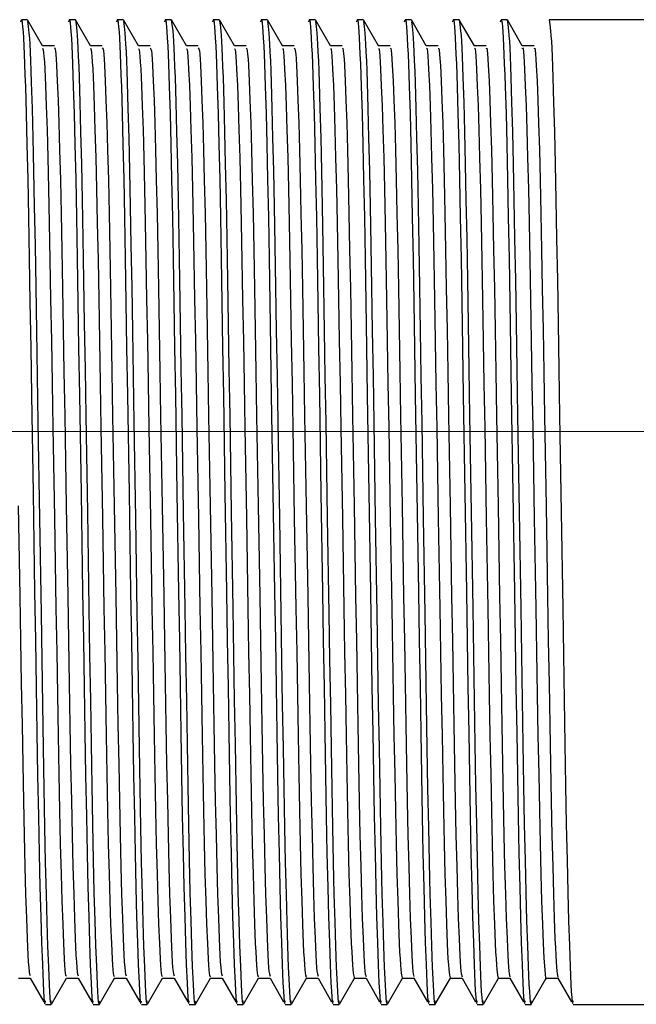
# Model space of a CAD drawing. Header units: millimetres. Extents: x 262469 to 275208, y -32539 to 9411.
# Tile 115 of 256: x 267921 to 267929, y -14009 to -13997. Entities that reach past the tile are written whole.
import ezdxf

# ---------------------------------------------------------------- set-up
doc = ezdxf.new("R2010")
doc.units = ezdxf.units.MM
doc.header["$LTSCALE"] = 100
doc.layers.add('$ IE_TELETECHNIKA', color=5, linetype='Continuous', lineweight=30)

msp = doc.modelspace()

# ---------------------------------------------------------------- linework, layer by layer
at = {"layer": '$ IE_TELETECHNIKA', "color": 7, "linetype": 'Continuous'}
for p, q in [((267921.386, -13997.057), (267921.315, -13997.057)), ((267921.567, -13997.368), (267921.388, -13997.059)), ((267921.958, -13997.057), (267921.886, -13997.057)), ((267922.139, -13997.368), (267921.96, -13997.059)), ((267922.529, -13997.057), (267922.458, -13997.057)), ((267922.71, -13997.369), (267922.531, -13997.059)), ((267923.101, -13997.057), (267923.029, -13997.057)), ((267923.281, -13997.369), (267923.103, -13997.059)), ((267923.672, -13997.057), (267923.601, -13997.057)), ((267923.853, -13997.369), (267923.674, -13997.059)), ((267924.243, -13997.057), (267924.172, -13997.057)), ((267924.424, -13997.368), (267924.246, -13997.059)), ((267924.815, -13997.057), (267924.743, -13997.057)), ((267924.996, -13997.368), (267924.817, -13997.059)), ((267925.386, -13997.057), (267925.315, -13997.057)), ((267925.567, -13997.369), (267925.388, -13997.059)), ((267925.958, -13997.057), (267925.886, -13997.057)), ((267926.138, -13997.369), (267925.96, -13997.059)), ((267926.529, -13997.057), (267926.458, -13997.057)), ((267926.71, -13997.369), (267926.531, -13997.059)), ((267927.101, -13997.057), (267927.029, -13997.057)), ((267927.281, -13997.368), (267927.103, -13997.059)), ((267933.134, -13997.057), (267927.601, -13997.057)), ((267921.708, -13997.367), (267921.566, -13997.367)), ((267921.708, -13997.367), (267921.566, -13997.367)), ((267922.279, -13997.367), (267922.138, -13997.367)), ((267922.279, -13997.367), (267922.138, -13997.367)), ((267922.851, -13997.367), (267922.709, -13997.367)), ((267922.851, -13997.367), (267922.709, -13997.367)), ((267923.422, -13997.367), (267923.28, -13997.367)), ((267923.422, -13997.367), (267923.28, -13997.367)), ((267923.994, -13997.367), (267923.852, -13997.367)), ((267923.994, -13997.367), (267923.852, -13997.367)), ((267924.565, -13997.367), (267924.423, -13997.367)), ((267924.565, -13997.367), (267924.423, -13997.367)), ((267925.136, -13997.367), (267924.995, -13997.367)), ((267925.136, -13997.367), (267924.995, -13997.367)), ((267925.708, -13997.367), (267925.566, -13997.367)), ((267925.708, -13997.367), (267925.566, -13997.367)), ((267926.279, -13997.367), (267926.137, -13997.367)), ((267926.279, -13997.367), (267926.137, -13997.367)), ((267926.851, -13997.367), (267926.709, -13997.367)), ((267926.851, -13997.367), (267926.709, -13997.367)), ((267927.422, -13997.367), (267927.28, -13997.367)), ((267927.422, -13997.367), (267927.28, -13997.367)), ((267921.279, -14008.464), (267921.421, -14008.464)), ((267921.42, -14008.462), (267921.582, -14008.743)), ((267921.674, -14008.772), (267921.853, -14008.462)), ((267921.851, -14008.464), (267921.993, -14008.464)), ((267921.991, -14008.462), (267922.153, -14008.743)), ((267922.246, -14008.772), (267922.424, -14008.462)), ((267922.422, -14008.464), (267922.564, -14008.464)), ((267922.563, -14008.462), (267922.725, -14008.743)), ((267922.817, -14008.772), (267922.996, -14008.462)), ((267922.994, -14008.464), (267923.135, -14008.464)), ((267923.134, -14008.462), (267923.296, -14008.743)), ((267923.388, -14008.772), (267923.567, -14008.462)), ((267923.565, -14008.464), (267923.707, -14008.464)), ((267923.706, -14008.462), (267923.868, -14008.743)), ((267923.96, -14008.772), (267924.139, -14008.462)), ((267924.136, -14008.464), (267924.278, -14008.464)), ((267924.277, -14008.462), (267924.439, -14008.743)), ((267924.531, -14008.772), (267924.71, -14008.462)), ((267924.708, -14008.464), (267924.85, -14008.464)), ((267924.848, -14008.462), (267925.01, -14008.743)), ((267925.103, -14008.772), (267925.281, -14008.462)), ((267925.279, -14008.464), (267925.421, -14008.464)), ((267925.42, -14008.462), (267925.582, -14008.743)), ((267925.674, -14008.772), (267925.853, -14008.462)), ((267925.851, -14008.464), (267925.992, -14008.464)), ((267925.991, -14008.462), (267926.153, -14008.743)), ((267926.245, -14008.772), (267926.424, -14008.462)), ((267926.422, -14008.464), (267926.564, -14008.464)), ((267926.563, -14008.462), (267926.725, -14008.743)), ((267926.817, -14008.772), (267926.996, -14008.462)), ((267926.993, -14008.464), (267927.135, -14008.464)), ((267927.134, -14008.462), (267927.296, -14008.743)), ((267927.388, -14008.772), (267927.566, -14008.464)), ((267927.565, -14008.464), (267927.707, -14008.464)), ((267927.705, -14008.462), (267927.867, -14008.743)), ((267921.601, -14008.774), (267921.672, -14008.774)), ((267922.172, -14008.774), (267922.244, -14008.774)), ((267922.744, -14008.774), (267922.815, -14008.774)), ((267923.315, -14008.774), (267923.387, -14008.774)), ((267923.887, -14008.774), (267923.958, -14008.774)), ((267924.458, -14008.774), (267924.529, -14008.774)), ((267925.029, -14008.774), (267925.101, -14008.774)), ((267925.601, -14008.774), (267925.672, -14008.774)), ((267926.172, -14008.774), (267926.244, -14008.774)), ((267926.744, -14008.774), (267926.815, -14008.774)), ((267927.315, -14008.774), (267927.386, -14008.774)), ((267927.886, -14008.774), (267933.134, -14008.774))]:
    msp.add_line(p, q, dxfattribs=at)
at = {"layer": '$ IE_TELETECHNIKA', "color": 7, "linetype": 'Continuous', "lineweight": 5, "ltscale": 20.32}
msp.add_line((267914.867, -14001.958), (267933.134, -14001.958), dxfattribs=at)
at = {"layer": '$ IE_TELETECHNIKA', "color": 7, "linetype": 'Continuous'}
for points in [[(267921.309, -13997.083), (267921.317, -13997.056), (267921.321, -13997.067), (267921.326, -13997.095), (267921.33, -13997.14), (267921.335, -13997.201), (267921.339, -13997.277), (267921.344, -13997.366), (267921.349, -13997.468), (267921.353, -13997.583), (267921.358, -13997.712), (267921.363, -13997.853), (267921.372, -13998.172), (267921.382, -13998.541), (267921.391, -13998.955), (267921.4, -13999.408), (267921.409, -13999.897), (267921.417, -14000.416), (267921.426, -14000.961), (267921.435, -14001.525), (267921.454, -14002.69), (267921.473, -14003.865), (267921.483, -14004.44), (267921.492, -14005), (267921.5, -14005.538), (267921.509, -14006.051), (267921.518, -14006.534), (267921.527, -14006.979), (267921.536, -14007.381), (267921.545, -14007.734), (267921.555, -14008.039), (267921.565, -14008.3), (267921.574, -14008.522), (267921.579, -14008.613), (267921.583, -14008.687), (267921.588, -14008.739), (267921.592, -14008.765), (267921.597, -14008.761), (267921.601, -14008.733)], [(267921.389, -13997.079), (267921.397, -13997.136), (267921.406, -13997.217), (267921.41, -13997.274), (267921.415, -13997.347), (267921.419, -13997.438), (267921.424, -13997.544), (267921.428, -13997.666), (267921.433, -13997.802), (267921.442, -13998.111), (267921.451, -13998.463), (267921.46, -13998.853), (267921.469, -13999.281), (267921.478, -13999.744), (267921.486, -14000.238), (267921.494, -14000.758), (267921.503, -14001.298), (267921.512, -14001.853), (267921.531, -14002.988), (267921.549, -14004.121), (267921.558, -14004.672), (267921.566, -14005.207), (267921.575, -14005.72), (267921.583, -14006.207), (267921.592, -14006.664), (267921.6, -14007.085), (267921.61, -14007.463), (267921.619, -14007.795), (267921.628, -14008.083), (267921.637, -14008.33), (267921.646, -14008.54), (267921.651, -14008.626), (267921.655, -14008.695), (267921.66, -14008.742), (267921.664, -14008.765), (267921.668, -14008.761), (267921.672, -14008.733)], [(267921.88, -13997.083), (267921.888, -13997.056), (267921.893, -13997.067), (267921.897, -13997.095), (267921.902, -13997.14), (267921.906, -13997.201), (267921.911, -13997.277), (267921.915, -13997.366), (267921.92, -13997.468), (267921.925, -13997.583), (267921.929, -13997.712), (267921.934, -13997.853), (267921.944, -13998.172), (267921.953, -13998.541), (267921.963, -13998.955), (267921.972, -13999.408), (267921.98, -13999.897), (267921.989, -14000.416), (267921.997, -14000.961), (267922.007, -14001.525), (267922.026, -14002.69), (267922.045, -14003.864), (267922.054, -14004.44), (267922.063, -14005), (267922.072, -14005.538), (267922.08, -14006.051), (267922.089, -14006.534), (267922.098, -14006.979), (267922.107, -14007.381), (267922.117, -14007.734), (267922.126, -14008.039), (267922.136, -14008.3), (267922.145, -14008.522), (267922.15, -14008.613), (267922.155, -14008.687), (267922.159, -14008.739), (267922.164, -14008.765), (267922.168, -14008.761), (267922.172, -14008.733)], [(267921.958, -13997.057), (267921.966, -13997.112), (267921.975, -13997.189), (267921.979, -13997.243), (267921.984, -13997.311), (267921.988, -13997.395), (267921.993, -13997.496), (267921.998, -13997.612), (267922.002, -13997.743), (267922.012, -13998.043), (267922.021, -13998.389), (267922.03, -13998.775), (267922.039, -13999.2), (267922.048, -13999.66), (267922.056, -14000.153), (267922.064, -14000.673), (267922.073, -14001.214), (267922.082, -14001.772), (267922.101, -14002.915), (267922.119, -14004.058), (267922.128, -14004.615), (267922.137, -14005.156), (267922.145, -14005.676), (267922.154, -14006.169), (267922.162, -14006.632), (267922.171, -14007.059), (267922.18, -14007.443), (267922.19, -14007.78), (267922.199, -14008.072), (267922.208, -14008.323), (267922.218, -14008.536), (267922.222, -14008.623), (267922.226, -14008.693), (267922.231, -14008.741), (267922.235, -14008.765), (267922.239, -14008.761), (267922.244, -14008.733)], [(267922.451, -13997.083), (267922.46, -13997.056), (267922.464, -13997.067), (267922.469, -13997.095), (267922.473, -13997.14), (267922.478, -13997.201), (267922.482, -13997.277), (267922.487, -13997.366), (267922.491, -13997.468), (267922.496, -13997.583), (267922.501, -13997.712), (267922.506, -13997.853), (267922.515, -13998.172), (267922.525, -13998.541), (267922.534, -13998.955), (267922.543, -13999.408), (267922.552, -13999.897), (267922.56, -14000.416), (267922.569, -14000.961), (267922.578, -14001.525), (267922.597, -14002.69), (267922.616, -14003.865), (267922.626, -14004.44), (267922.634, -14005), (267922.643, -14005.538), (267922.652, -14006.051), (267922.661, -14006.534), (267922.67, -14006.979), (267922.679, -14007.381), (267922.688, -14007.734), (267922.698, -14008.039), (267922.707, -14008.3), (267922.717, -14008.522), (267922.721, -14008.613), (267922.726, -14008.687), (267922.73, -14008.739), (267922.735, -14008.765), (267922.739, -14008.761), (267922.744, -14008.733)], [(267922.531, -13997.079), (267922.54, -13997.136), (267922.549, -13997.217), (267922.553, -13997.274), (267922.557, -13997.347), (267922.562, -13997.438), (267922.566, -13997.545), (267922.571, -13997.666), (267922.576, -13997.802), (267922.585, -13998.111), (267922.594, -13998.463), (267922.603, -13998.853), (267922.612, -13999.281), (267922.62, -13999.744), (267922.629, -14000.238), (267922.637, -14000.758), (267922.646, -14001.298), (267922.655, -14001.853), (267922.673, -14002.988), (267922.692, -14004.121), (267922.701, -14004.672), (267922.709, -14005.207), (267922.717, -14005.72), (267922.726, -14006.207), (267922.734, -14006.664), (267922.743, -14007.085), (267922.752, -14007.463), (267922.762, -14007.795), (267922.771, -14008.083), (267922.78, -14008.33), (267922.789, -14008.54), (267922.794, -14008.626), (267922.798, -14008.695), (267922.802, -14008.742), (267922.807, -14008.765), (267922.811, -14008.761), (267922.815, -14008.733)], [(267923.023, -13997.083), (267923.031, -13997.056), (267923.036, -13997.067), (267923.04, -13997.095), (267923.044, -13997.14), (267923.049, -13997.201), (267923.053, -13997.277), (267923.058, -13997.366), (267923.063, -13997.468), (267923.068, -13997.583), (267923.072, -13997.712), (267923.077, -13997.853), (267923.087, -13998.172), (267923.096, -13998.541), (267923.105, -13998.955), (267923.114, -13999.408), (267923.123, -13999.897), (267923.132, -14000.416), (267923.14, -14000.961), (267923.149, -14001.525), (267923.168, -14002.69), (267923.188, -14003.864), (267923.197, -14004.44), (267923.206, -14005), (267923.214, -14005.538), (267923.223, -14006.051), (267923.232, -14006.534), (267923.241, -14006.979), (267923.25, -14007.381), (267923.26, -14007.734), (267923.269, -14008.039), (267923.279, -14008.3), (267923.288, -14008.522), (267923.293, -14008.613), (267923.297, -14008.687), (267923.302, -14008.739), (267923.306, -14008.765), (267923.311, -14008.761), (267923.315, -14008.733)], [(267923.101, -13997.057), (267923.109, -13997.112), (267923.118, -13997.189), (267923.122, -13997.243), (267923.127, -13997.311), (267923.131, -13997.395), (267923.136, -13997.496), (267923.14, -13997.612), (267923.145, -13997.743), (267923.154, -13998.043), (267923.164, -13998.389), (267923.173, -13998.775), (267923.182, -13999.2), (267923.19, -13999.66), (267923.199, -14000.153), (267923.207, -14000.673), (267923.216, -14001.214), (267923.225, -14001.772), (267923.244, -14002.915), (267923.262, -14004.058), (267923.271, -14004.615), (267923.28, -14005.156), (267923.288, -14005.676), (267923.297, -14006.169), (267923.305, -14006.632), (267923.314, -14007.059), (267923.323, -14007.443), (267923.332, -14007.78), (267923.342, -14008.072), (267923.351, -14008.323), (267923.36, -14008.536), (267923.365, -14008.623), (267923.369, -14008.693), (267923.374, -14008.741), (267923.378, -14008.765), (267923.382, -14008.761), (267923.387, -14008.733)], [(267923.594, -13997.083), (267923.603, -13997.056), (267923.607, -13997.067), (267923.611, -13997.095), (267923.616, -13997.14), (267923.62, -13997.201), (267923.625, -13997.277), (267923.63, -13997.366), (267923.634, -13997.468), (267923.639, -13997.583), (267923.644, -13997.712), (267923.649, -13997.853), (267923.658, -13998.172), (267923.668, -13998.541), (267923.677, -13998.955), (267923.686, -13999.408), (267923.694, -13999.897), (267923.703, -14000.416), (267923.712, -14000.961), (267923.721, -14001.525), (267923.74, -14002.69), (267923.759, -14003.865), (267923.768, -14004.44), (267923.777, -14005), (267923.786, -14005.538), (267923.795, -14006.051), (267923.803, -14006.534), (267923.812, -14006.979), (267923.822, -14007.381), (267923.831, -14007.734), (267923.841, -14008.039), (267923.85, -14008.3), (267923.86, -14008.522), (267923.864, -14008.613), (267923.869, -14008.687), (267923.873, -14008.739), (267923.878, -14008.765), (267923.882, -14008.761), (267923.887, -14008.733)], [(267923.672, -13997.057), (267923.681, -13997.112), (267923.689, -13997.189), (267923.694, -13997.243), (267923.698, -13997.311), (267923.703, -13997.395), (267923.707, -13997.496), (267923.712, -13997.612), (267923.717, -13997.743), (267923.726, -13998.043), (267923.735, -13998.389), (267923.744, -13998.775), (267923.753, -13999.2), (267923.762, -13999.66), (267923.77, -14000.153), (267923.779, -14000.673), (267923.787, -14001.214), (267923.796, -14001.772), (267923.815, -14002.915), (267923.834, -14004.058), (267923.843, -14004.615), (267923.851, -14005.156), (267923.86, -14005.676), (267923.868, -14006.169), (267923.877, -14006.632), (267923.886, -14007.059), (267923.895, -14007.443), (267923.904, -14007.78), (267923.913, -14008.072), (267923.923, -14008.323), (267923.932, -14008.536), (267923.936, -14008.623), (267923.941, -14008.693), (267923.945, -14008.741), (267923.949, -14008.765), (267923.954, -14008.761), (267923.958, -14008.733)], [(267924.166, -13997.083), (267924.174, -13997.056), (267924.178, -13997.067), (267924.183, -13997.095), (267924.187, -13997.14), (267924.192, -13997.201), (267924.196, -13997.277), (267924.201, -13997.366), (267924.206, -13997.468), (267924.21, -13997.583), (267924.215, -13997.712), (267924.22, -13997.853), (267924.23, -13998.172), (267924.239, -13998.541), (267924.248, -13998.955), (267924.257, -13999.408), (267924.266, -13999.897), (267924.274, -14000.416), (267924.283, -14000.961), (267924.292, -14001.525), (267924.311, -14002.69), (267924.33, -14003.865), (267924.34, -14004.44), (267924.349, -14005), (267924.357, -14005.538), (267924.366, -14006.051), (267924.375, -14006.534), (267924.384, -14006.979), (267924.393, -14007.381), (267924.403, -14007.734), (267924.412, -14008.039), (267924.422, -14008.3), (267924.431, -14008.522), (267924.436, -14008.613), (267924.44, -14008.687), (267924.445, -14008.739), (267924.449, -14008.765), (267924.454, -14008.761), (267924.458, -14008.733)], [(267924.246, -13997.079), (267924.254, -13997.136), (267924.263, -13997.217), (267924.267, -13997.274), (267924.272, -13997.347), (267924.276, -13997.438), (267924.281, -13997.544), (267924.285, -13997.666), (267924.29, -13997.802), (267924.299, -13998.111), (267924.308, -13998.463), (267924.317, -13998.853), (267924.326, -13999.281), (267924.335, -13999.744), (267924.343, -14000.238), (267924.351, -14000.758), (267924.36, -14001.298), (267924.369, -14001.853), (267924.388, -14002.988), (267924.406, -14004.121), (267924.415, -14004.672), (267924.423, -14005.207), (267924.432, -14005.72), (267924.44, -14006.207), (267924.449, -14006.664), (267924.458, -14007.085), (267924.467, -14007.463), (267924.476, -14007.795), (267924.485, -14008.083), (267924.494, -14008.33), (267924.503, -14008.54), (267924.508, -14008.626), (267924.512, -14008.695), (267924.517, -14008.742), (267924.521, -14008.765), (267924.525, -14008.761), (267924.529, -14008.733)], [(267924.737, -13997.083), (267924.746, -13997.056), (267924.75, -13997.067), (267924.754, -13997.095), (267924.759, -13997.14), (267924.763, -13997.201), (267924.768, -13997.277), (267924.772, -13997.366), (267924.777, -13997.468), (267924.782, -13997.583), (267924.787, -13997.712), (267924.791, -13997.853), (267924.801, -13998.172), (267924.81, -13998.541), (267924.82, -13998.955), (267924.829, -13999.408), (267924.837, -13999.897), (267924.846, -14000.417), (267924.855, -14000.961), (267924.864, -14001.525), (267924.883, -14002.69), (267924.902, -14003.865), (267924.911, -14004.44), (267924.92, -14005), (267924.929, -14005.538), (267924.937, -14006.051), (267924.946, -14006.534), (267924.955, -14006.979), (267924.964, -14007.381), (267924.974, -14007.734), (267924.984, -14008.039), (267924.993, -14008.3), (267925.002, -14008.522), (267925.007, -14008.613), (267925.012, -14008.687), (267925.016, -14008.739), (267925.021, -14008.765), (267925.025, -14008.761), (267925.029, -14008.733)], [(267924.817, -13997.079), (267924.826, -13997.136), (267924.834, -13997.217), (267924.839, -13997.274), (267924.843, -13997.347), (267924.847, -13997.438), (267924.852, -13997.544), (267924.857, -13997.666), (267924.861, -13997.802), (267924.871, -13998.111), (267924.88, -13998.463), (267924.889, -13998.853), (267924.898, -13999.281), (267924.906, -13999.744), (267924.914, -14000.238), (267924.923, -14000.758), (267924.931, -14001.298), (267924.94, -14001.853), (267924.959, -14002.988), (267924.977, -14004.121), (267924.986, -14004.672), (267924.995, -14005.207), (267925.003, -14005.72), (267925.012, -14006.207), (267925.02, -14006.664), (267925.029, -14007.085), (267925.038, -14007.463), (267925.047, -14007.795), (267925.056, -14008.083), (267925.066, -14008.33), (267925.075, -14008.54), (267925.079, -14008.626), (267925.084, -14008.695), (267925.088, -14008.742), (267925.092, -14008.765), (267925.097, -14008.761), (267925.101, -14008.733)], [(267925.308, -13997.083), (267925.317, -13997.056), (267925.321, -13997.067), (267925.326, -13997.095), (267925.33, -13997.14), (267925.335, -13997.201), (267925.339, -13997.277), (267925.344, -13997.366), (267925.348, -13997.468), (267925.353, -13997.583), (267925.358, -13997.712), (267925.363, -13997.853), (267925.372, -13998.172), (267925.382, -13998.541), (267925.391, -13998.955), (267925.4, -13999.408), (267925.409, -13999.897), (267925.417, -14000.416), (267925.426, -14000.961), (267925.435, -14001.525), (267925.454, -14002.69), (267925.473, -14003.865), (267925.483, -14004.44), (267925.491, -14005), (267925.5, -14005.538), (267925.509, -14006.051), (267925.518, -14006.534), (267925.527, -14006.979), (267925.536, -14007.381), (267925.545, -14007.734), (267925.555, -14008.039), (267925.564, -14008.3), (267925.574, -14008.522), (267925.579, -14008.613), (267925.583, -14008.687), (267925.588, -14008.739), (267925.592, -14008.765), (267925.596, -14008.761), (267925.601, -14008.733)], [(267925.389, -13997.079), (267925.397, -13997.136), (267925.406, -13997.217), (267925.41, -13997.274), (267925.414, -13997.347), (267925.419, -13997.438), (267925.424, -13997.545), (267925.428, -13997.666), (267925.433, -13997.802), (267925.442, -13998.111), (267925.451, -13998.463), (267925.46, -13998.853), (267925.469, -13999.281), (267925.478, -13999.744), (267925.486, -14000.238), (267925.494, -14000.758), (267925.503, -14001.298), (267925.512, -14001.853), (267925.53, -14002.988), (267925.549, -14004.121), (267925.558, -14004.672), (267925.566, -14005.207), (267925.575, -14005.72), (267925.583, -14006.207), (267925.592, -14006.664), (267925.6, -14007.085), (267925.609, -14007.463), (267925.619, -14007.795), (267925.628, -14008.083), (267925.637, -14008.33), (267925.646, -14008.54), (267925.651, -14008.626), (267925.655, -14008.695), (267925.659, -14008.742), (267925.664, -14008.765), (267925.668, -14008.761), (267925.672, -14008.733)], [(267925.88, -13997.083), (267925.888, -13997.056), (267925.893, -13997.067), (267925.897, -13997.095), (267925.901, -13997.14), (267925.906, -13997.201), (267925.911, -13997.277), (267925.915, -13997.366), (267925.92, -13997.468), (267925.925, -13997.583), (267925.929, -13997.712), (267925.934, -13997.853), (267925.944, -13998.172), (267925.953, -13998.541), (267925.963, -13998.955), (267925.971, -13999.408), (267925.98, -13999.897), (267925.989, -14000.416), (267925.997, -14000.961), (267926.006, -14001.525), (267926.025, -14002.69), (267926.045, -14003.864), (267926.054, -14004.44), (267926.063, -14005), (267926.072, -14005.538), (267926.08, -14006.051), (267926.089, -14006.534), (267926.098, -14006.979), (267926.107, -14007.381), (267926.117, -14007.734), (267926.126, -14008.039), (267926.136, -14008.3), (267926.145, -14008.522), (267926.15, -14008.613), (267926.154, -14008.687), (267926.159, -14008.739), (267926.163, -14008.765), (267926.168, -14008.761), (267926.172, -14008.733)], [(267925.96, -13997.08), (267925.968, -13997.136), (267925.977, -13997.217), (267925.981, -13997.274), (267925.986, -13997.348), (267925.99, -13997.438), (267925.995, -13997.545), (267926, -13997.667), (267926.004, -13997.803), (267926.014, -13998.111), (267926.023, -13998.463), (267926.032, -13998.854), (267926.041, -13999.282), (267926.049, -13999.745), (267926.057, -14000.238), (267926.066, -14000.758), (267926.074, -14001.298), (267926.083, -14001.853), (267926.102, -14002.988), (267926.12, -14004.121), (267926.129, -14004.672), (267926.138, -14005.207), (267926.146, -14005.72), (267926.154, -14006.207), (267926.163, -14006.664), (267926.172, -14007.085), (267926.181, -14007.463), (267926.19, -14007.795), (267926.199, -14008.083), (267926.209, -14008.33), (267926.218, -14008.54), (267926.222, -14008.626), (267926.226, -14008.695), (267926.231, -14008.742), (267926.235, -14008.765), (267926.239, -14008.761), (267926.244, -14008.733)], [(267926.451, -13997.083), (267926.46, -13997.056), (267926.464, -13997.067), (267926.468, -13997.095), (267926.473, -13997.14), (267926.477, -13997.201), (267926.482, -13997.277), (267926.487, -13997.366), (267926.491, -13997.468), (267926.496, -13997.583), (267926.501, -13997.712), (267926.506, -13997.853), (267926.515, -13998.172), (267926.525, -13998.541), (267926.534, -13998.955), (267926.543, -13999.408), (267926.552, -13999.897), (267926.56, -14000.416), (267926.569, -14000.961), (267926.578, -14001.525), (267926.597, -14002.69), (267926.616, -14003.865), (267926.625, -14004.44), (267926.634, -14005), (267926.643, -14005.538), (267926.652, -14006.051), (267926.66, -14006.534), (267926.669, -14006.979), (267926.679, -14007.381), (267926.688, -14007.734), (267926.698, -14008.039), (267926.707, -14008.3), (267926.717, -14008.522), (267926.721, -14008.613), (267926.726, -14008.687), (267926.73, -14008.739), (267926.735, -14008.765), (267926.739, -14008.761), (267926.744, -14008.733)], [(267926.529, -13997.057), (267926.538, -13997.112), (267926.546, -13997.189), (267926.551, -13997.243), (267926.555, -13997.311), (267926.56, -13997.395), (267926.564, -13997.496), (267926.569, -13997.612), (267926.574, -13997.743), (267926.583, -13998.043), (267926.592, -13998.389), (267926.601, -13998.775), (267926.61, -13999.2), (267926.619, -13999.66), (267926.627, -14000.153), (267926.636, -14000.673), (267926.644, -14001.214), (267926.653, -14001.772), (267926.672, -14002.915), (267926.691, -14004.058), (267926.7, -14004.615), (267926.708, -14005.156), (267926.717, -14005.676), (267926.725, -14006.169), (267926.734, -14006.632), (267926.743, -14007.059), (267926.752, -14007.443), (267926.761, -14007.78), (267926.77, -14008.072), (267926.78, -14008.323), (267926.789, -14008.536), (267926.793, -14008.623), (267926.798, -14008.693), (267926.802, -14008.741), (267926.806, -14008.765), (267926.811, -14008.761), (267926.815, -14008.733)], [(267927.023, -13997.083), (267927.031, -13997.056), (267927.035, -13997.067), (267927.04, -13997.095), (267927.044, -13997.14), (267927.049, -13997.201), (267927.053, -13997.277), (267927.058, -13997.366), (267927.063, -13997.468), (267927.067, -13997.583), (267927.072, -13997.712), (267927.077, -13997.853), (267927.087, -13998.172), (267927.096, -13998.541), (267927.105, -13998.955), (267927.114, -13999.408), (267927.123, -13999.897), (267927.131, -14000.416), (267927.14, -14000.961), (267927.149, -14001.525), (267927.168, -14002.69), (267927.187, -14003.864), (267927.197, -14004.44), (267927.206, -14005), (267927.214, -14005.538), (267927.223, -14006.051), (267927.232, -14006.534), (267927.241, -14006.979), (267927.25, -14007.381), (267927.26, -14007.734), (267927.269, -14008.039), (267927.279, -14008.3), (267927.288, -14008.522), (267927.293, -14008.613), (267927.297, -14008.687), (267927.302, -14008.739), (267927.306, -14008.765), (267927.311, -14008.761), (267927.315, -14008.733)], [(267927.101, -13997.057), (267927.109, -13997.112), (267927.118, -13997.189), (267927.122, -13997.243), (267927.127, -13997.311), (267927.131, -13997.395), (267927.136, -13997.496), (267927.14, -13997.612), (267927.145, -13997.743), (267927.154, -13998.043), (267927.164, -13998.389), (267927.173, -13998.775), (267927.182, -13999.2), (267927.19, -13999.66), (267927.199, -14000.153), (267927.207, -14000.673), (267927.216, -14001.214), (267927.225, -14001.772), (267927.243, -14002.915), (267927.262, -14004.058), (267927.271, -14004.615), (267927.28, -14005.156), (267927.288, -14005.676), (267927.297, -14006.169), (267927.305, -14006.632), (267927.314, -14007.059), (267927.323, -14007.443), (267927.332, -14007.78), (267927.342, -14008.072), (267927.351, -14008.323), (267927.36, -14008.536), (267927.365, -14008.623), (267927.369, -14008.693), (267927.374, -14008.741), (267927.378, -14008.765), (267927.382, -14008.761), (267927.386, -14008.733)], [(267927.601, -13997.057), (267927.609, -13997.112), (267927.618, -13997.189), (267927.622, -13997.243), (267927.627, -13997.311), (267927.631, -13997.395), (267927.636, -13997.496), (267927.64, -13997.612), (267927.645, -13997.743), (267927.654, -13998.043), (267927.664, -13998.389), (267927.673, -13998.775), (267927.682, -13999.2), (267927.69, -13999.66), (267927.699, -14000.153), (267927.707, -14000.673), (267927.716, -14001.214), (267927.725, -14001.772), (267927.743, -14002.915), (267927.762, -14004.058), (267927.771, -14004.615), (267927.78, -14005.156), (267927.788, -14005.676), (267927.796, -14006.169), (267927.805, -14006.632), (267927.814, -14007.059), (267927.823, -14007.443), (267927.832, -14007.78), (267927.842, -14008.072), (267927.851, -14008.323), (267927.86, -14008.536), (267927.865, -14008.623), (267927.869, -14008.693), (267927.874, -14008.741), (267927.878, -14008.765), (267927.882, -14008.761), (267927.886, -14008.733)], [(267921.567, -13997.395), (267921.575, -13997.418), (267921.58, -13997.447), (267921.584, -13997.494), (267921.589, -13997.559), (267921.593, -13997.639), (267921.602, -13997.838), (267921.612, -13998.08), (267921.621, -13998.366), (267921.63, -13998.696), (267921.639, -13999.067), (267921.648, -13999.474), (267921.656, -13999.913), (267921.664, -14000.381), (267921.673, -14000.873), (267921.682, -14001.384), (267921.691, -14001.91), (267921.709, -14002.986), (267921.727, -14004.058), (267921.736, -14004.581), (267921.745, -14005.088), (267921.753, -14005.574), (267921.762, -14006.035), (267921.77, -14006.466), (267921.779, -14006.864), (267921.788, -14007.225), (267921.797, -14007.544), (267921.807, -14007.818), (267921.816, -14008.048), (267921.825, -14008.234), (267921.829, -14008.307), (267921.834, -14008.364), (267921.838, -14008.404), (267921.842, -14008.426), (267921.851, -14008.44)], [(267921.708, -13997.387), (267921.716, -13997.406), (267921.72, -13997.429), (267921.725, -13997.468), (267921.729, -13997.525), (267921.734, -13997.597), (267921.743, -13997.782), (267921.752, -13998.012), (267921.761, -13998.286), (267921.77, -13998.605), (267921.78, -13998.965), (267921.788, -13999.363), (267921.797, -13999.794), (267921.805, -14000.255), (267921.813, -14000.741), (267921.822, -14001.247), (267921.831, -14001.77), (267921.849, -14002.842), (267921.868, -14003.917), (267921.877, -14004.443), (267921.886, -14004.954), (267921.894, -14005.446), (267921.902, -14005.914), (267921.911, -14006.353), (267921.919, -14006.761), (267921.928, -14007.132), (267921.938, -14007.462), (267921.947, -14007.748), (267921.956, -14007.99), (267921.965, -14008.189), (267921.97, -14008.27), (267921.974, -14008.337), (267921.979, -14008.386), (267921.983, -14008.415), (267921.991, -14008.433)], [(267922.139, -13997.396), (267922.147, -13997.417), (267922.151, -13997.446), (267922.156, -13997.494), (267922.16, -13997.559), (267922.165, -13997.64), (267922.174, -13997.839), (267922.183, -13998.081), (267922.192, -13998.366), (267922.201, -13998.697), (267922.21, -13999.067), (267922.219, -13999.475), (267922.228, -13999.914), (267922.236, -14000.382), (267922.244, -14000.874), (267922.253, -14001.385), (267922.262, -14001.911), (267922.28, -14002.986), (267922.299, -14004.059), (267922.308, -14004.582), (267922.316, -14005.088), (267922.325, -14005.574), (267922.333, -14006.035), (267922.342, -14006.466), (267922.35, -14006.864), (267922.36, -14007.225), (267922.369, -14007.544), (267922.378, -14007.818), (267922.387, -14008.048), (267922.396, -14008.234), (267922.401, -14008.307), (267922.405, -14008.364), (267922.41, -14008.403), (267922.414, -14008.426), (267922.422, -14008.442)], [(267922.279, -13997.389), (267922.288, -13997.405), (267922.292, -13997.428), (267922.296, -13997.467), (267922.3, -13997.524), (267922.305, -13997.597), (267922.314, -13997.782), (267922.323, -13998.012), (267922.333, -13998.286), (267922.342, -13998.605), (267922.351, -13998.966), (267922.36, -13999.363), (267922.368, -13999.794), (267922.377, -14000.255), (267922.385, -14000.741), (267922.393, -14001.247), (267922.402, -14001.77), (267922.421, -14002.842), (267922.439, -14003.917), (267922.448, -14004.443), (267922.457, -14004.954), (267922.465, -14005.446), (267922.474, -14005.914), (267922.482, -14006.354), (267922.491, -14006.761), (267922.5, -14007.132), (267922.509, -14007.462), (267922.518, -14007.748), (267922.528, -14007.99), (267922.537, -14008.189), (267922.541, -14008.27), (267922.546, -14008.336), (267922.55, -14008.385), (267922.554, -14008.413), (267922.563, -14008.434)], [(267922.71, -13997.397), (267922.718, -13997.416), (267922.723, -13997.445), (267922.727, -13997.494), (267922.731, -13997.56), (267922.736, -13997.641), (267922.745, -13997.84), (267922.754, -13998.081), (267922.764, -13998.367), (267922.773, -13998.697), (267922.782, -13999.068), (267922.791, -13999.475), (267922.799, -13999.915), (267922.807, -14000.383), (267922.816, -14000.875), (267922.824, -14001.386), (267922.833, -14001.912), (267922.852, -14002.987), (267922.87, -14004.06), (267922.879, -14004.582), (267922.888, -14005.089), (267922.896, -14005.575), (267922.905, -14006.036), (267922.913, -14006.467), (267922.922, -14006.865), (267922.931, -14007.225), (267922.94, -14007.544), (267922.949, -14007.818), (267922.959, -14008.049), (267922.968, -14008.234), (267922.972, -14008.306), (267922.977, -14008.363), (267922.981, -14008.402), (267922.985, -14008.425), (267922.993, -14008.444)], [(267922.851, -13997.39), (267922.859, -13997.405), (267922.863, -13997.427), (267922.868, -13997.467), (267922.872, -13997.524), (267922.876, -13997.597), (267922.886, -13997.782), (267922.895, -13998.012), (267922.904, -13998.286), (267922.913, -13998.605), (267922.922, -13998.966), (267922.931, -13999.363), (267922.94, -13999.795), (267922.948, -14000.255), (267922.956, -14000.741), (267922.965, -14001.248), (267922.974, -14001.77), (267922.992, -14002.842), (267923.011, -14003.917), (267923.02, -14004.443), (267923.028, -14004.954), (267923.037, -14005.446), (267923.045, -14005.914), (267923.054, -14006.354), (267923.062, -14006.761), (267923.071, -14007.132), (267923.081, -14007.462), (267923.09, -14007.748), (267923.099, -14007.99), (267923.108, -14008.19), (267923.113, -14008.27), (267923.117, -14008.336), (267923.122, -14008.383), (267923.126, -14008.412), (267923.134, -14008.435)], [(267923.282, -13997.398), (267923.29, -13997.415), (267923.294, -13997.444), (267923.298, -13997.493), (267923.303, -13997.56), (267923.307, -13997.641), (267923.317, -13997.84), (267923.326, -13998.082), (267923.335, -13998.367), (267923.344, -13998.698), (267923.353, -13999.069), (267923.362, -13999.476), (267923.37, -13999.916), (267923.379, -14000.383), (267923.387, -14000.875), (267923.396, -14001.387), (267923.405, -14001.913), (267923.423, -14002.988), (267923.442, -14004.06), (267923.451, -14004.583), (267923.459, -14005.089), (267923.468, -14005.575), (267923.476, -14006.036), (267923.484, -14006.467), (267923.493, -14006.865), (267923.502, -14007.225), (267923.512, -14007.544), (267923.521, -14007.819), (267923.53, -14008.049), (267923.539, -14008.234), (267923.544, -14008.306), (267923.548, -14008.362), (267923.552, -14008.401), (267923.557, -14008.425), (267923.565, -14008.446)], [(267923.422, -13997.392), (267923.43, -13997.404), (267923.435, -13997.426), (267923.439, -13997.466), (267923.443, -13997.524), (267923.448, -13997.597), (267923.457, -13997.783), (267923.466, -13998.012), (267923.475, -13998.286), (267923.485, -13998.605), (267923.494, -13998.966), (267923.503, -13999.364), (267923.511, -13999.795), (267923.519, -14000.255), (267923.528, -14000.741), (267923.536, -14001.248), (267923.545, -14001.77), (267923.564, -14002.842), (267923.582, -14003.917), (267923.591, -14004.443), (267923.6, -14004.955), (267923.608, -14005.446), (267923.617, -14005.914), (267923.625, -14006.354), (267923.634, -14006.761), (267923.643, -14007.132), (267923.652, -14007.462), (267923.661, -14007.748), (267923.67, -14007.991), (267923.68, -14008.19), (267923.684, -14008.27), (267923.689, -14008.335), (267923.693, -14008.382), (267923.697, -14008.411), (267923.705, -14008.436)], [(267923.853, -13997.399), (267923.861, -13997.413), (267923.865, -13997.443), (267923.87, -13997.493), (267923.874, -13997.56), (267923.879, -13997.642), (267923.888, -13997.841), (267923.897, -13998.082), (267923.907, -13998.368), (267923.916, -13998.699), (267923.925, -13999.07), (267923.933, -13999.477), (267923.942, -13999.916), (267923.95, -14000.384), (267923.959, -14000.876), (267923.967, -14001.388), (267923.976, -14001.913), (267923.995, -14002.988), (267924.013, -14004.061), (267924.022, -14004.583), (267924.031, -14005.09), (267924.039, -14005.576), (267924.047, -14006.036), (267924.056, -14006.467), (267924.065, -14006.865), (267924.074, -14007.226), (267924.083, -14007.544), (267924.092, -14007.819), (267924.101, -14008.049), (267924.106, -14008.148), (267924.111, -14008.234), (267924.115, -14008.306), (267924.12, -14008.361), (267924.124, -14008.4), (267924.128, -14008.424), (267924.136, -14008.448)], [(267923.994, -13997.393), (267924.002, -13997.403), (267924.006, -13997.425), (267924.01, -13997.465), (267924.015, -13997.524), (267924.019, -13997.597), (267924.028, -13997.783), (267924.038, -13998.012), (267924.047, -13998.286), (267924.056, -13998.605), (267924.065, -13998.966), (267924.074, -13999.364), (267924.082, -13999.795), (267924.091, -14000.255), (267924.099, -14000.741), (267924.108, -14001.248), (267924.117, -14001.77), (267924.135, -14002.843), (267924.154, -14003.918), (267924.163, -14004.443), (267924.171, -14004.955), (267924.18, -14005.447), (267924.188, -14005.915), (267924.196, -14006.354), (267924.205, -14006.761), (267924.214, -14007.132), (267924.223, -14007.462), (267924.233, -14007.749), (267924.242, -14007.991), (267924.251, -14008.19), (267924.256, -14008.27), (267924.26, -14008.334), (267924.264, -14008.381), (267924.269, -14008.41), (267924.277, -14008.438)], [(267924.424, -13997.399), (267924.433, -13997.412), (267924.437, -13997.442), (267924.441, -13997.492), (267924.446, -13997.559), (267924.45, -13997.641), (267924.459, -13997.84), (267924.469, -13998.081), (267924.478, -13998.366), (267924.487, -13998.697), (267924.496, -13999.068), (267924.505, -13999.475), (267924.513, -13999.914), (267924.522, -14000.382), (267924.53, -14000.874), (267924.539, -14001.385), (267924.548, -14001.911), (267924.566, -14002.986), (267924.585, -14004.059), (267924.594, -14004.582), (267924.602, -14005.088), (267924.611, -14005.574), (267924.619, -14006.035), (267924.627, -14006.467), (267924.636, -14006.865), (267924.645, -14007.225), (267924.654, -14007.544), (267924.664, -14007.818), (267924.673, -14008.049), (267924.677, -14008.148), (267924.682, -14008.234), (267924.687, -14008.305), (267924.691, -14008.361), (267924.695, -14008.399), (267924.699, -14008.424), (267924.708, -14008.451)], [(267924.565, -13997.394), (267924.573, -13997.402), (267924.577, -13997.424), (267924.582, -13997.465), (267924.586, -13997.523), (267924.591, -13997.597), (267924.6, -13997.783), (267924.609, -13998.012), (267924.618, -13998.286), (267924.628, -13998.605), (267924.637, -13998.966), (267924.645, -13999.364), (267924.654, -13999.795), (267924.662, -14000.256), (267924.671, -14000.741), (267924.679, -14001.248), (267924.688, -14001.77), (267924.707, -14002.843), (267924.725, -14003.918), (267924.734, -14004.444), (267924.743, -14004.955), (267924.751, -14005.447), (267924.759, -14005.915), (267924.768, -14006.354), (267924.777, -14006.762), (267924.786, -14007.132), (267924.795, -14007.463), (267924.804, -14007.749), (267924.813, -14007.992), (267924.822, -14008.19), (267924.827, -14008.27), (267924.831, -14008.334), (267924.836, -14008.38), (267924.84, -14008.41), (267924.848, -14008.439)], [(267924.996, -13997.399), (267925.004, -13997.41), (267925.008, -13997.441), (267925.013, -13997.492), (267925.017, -13997.56), (267925.022, -13997.642), (267925.031, -13997.841), (267925.04, -13998.081), (267925.049, -13998.367), (267925.058, -13998.698), (267925.068, -13999.069), (267925.076, -13999.476), (267925.085, -13999.915), (267925.093, -14000.383), (267925.101, -14000.875), (267925.11, -14001.386), (267925.119, -14001.912), (267925.138, -14002.987), (267925.156, -14004.06), (267925.165, -14004.582), (267925.174, -14005.089), (267925.182, -14005.575), (267925.19, -14006.036), (267925.199, -14006.467), (267925.207, -14006.865), (267925.217, -14007.225), (267925.226, -14007.544), (267925.235, -14007.819), (267925.244, -14008.05), (267925.249, -14008.148), (267925.253, -14008.234), (267925.258, -14008.305), (267925.262, -14008.36), (267925.267, -14008.399), (267925.271, -14008.424), (267925.279, -14008.454)], [(267925.136, -13997.395), (267925.145, -13997.4), (267925.149, -13997.423), (267925.153, -13997.464), (267925.158, -13997.523), (267925.162, -13997.598), (267925.171, -13997.784), (267925.18, -13998.012), (267925.19, -13998.286), (267925.199, -13998.605), (267925.208, -13998.966), (267925.217, -13999.364), (267925.225, -13999.795), (267925.234, -14000.256), (267925.242, -14000.742), (267925.251, -14001.248), (267925.26, -14001.771), (267925.278, -14002.843), (267925.296, -14003.918), (267925.305, -14004.444), (267925.314, -14004.955), (267925.323, -14005.447), (267925.331, -14005.915), (267925.339, -14006.355), (267925.348, -14006.762), (267925.357, -14007.133), (267925.366, -14007.463), (267925.375, -14007.749), (267925.385, -14007.992), (267925.394, -14008.19), (267925.398, -14008.27), (267925.403, -14008.333), (267925.407, -14008.379), (267925.411, -14008.409), (267925.42, -14008.441)], [(267925.567, -13997.399), (267925.575, -13997.409), (267925.58, -13997.44), (267925.584, -13997.492), (267925.589, -13997.56), (267925.593, -13997.643), (267925.602, -13997.841), (267925.611, -13998.081), (267925.621, -13998.367), (267925.63, -13998.698), (267925.639, -13999.069), (267925.648, -13999.476), (267925.656, -13999.916), (267925.664, -14000.384), (267925.673, -14000.876), (267925.681, -14001.387), (267925.691, -14001.913), (267925.709, -14002.988), (267925.727, -14004.06), (267925.736, -14004.583), (267925.745, -14005.089), (267925.753, -14005.575), (267925.762, -14006.036), (267925.77, -14006.467), (267925.779, -14006.865), (267925.788, -14007.225), (267925.797, -14007.544), (267925.806, -14007.819), (267925.816, -14008.05), (267925.82, -14008.148), (267925.825, -14008.233), (267925.829, -14008.304), (267925.834, -14008.359), (267925.838, -14008.398), (267925.842, -14008.425), (267925.851, -14008.457)], [(267925.708, -13997.396), (267925.716, -13997.399), (267925.72, -13997.421), (267925.725, -13997.464), (267925.729, -13997.523), (267925.733, -13997.598), (267925.743, -13997.784), (267925.752, -13998.012), (267925.761, -13998.286), (267925.77, -13998.605), (267925.779, -13998.966), (267925.788, -13999.364), (267925.797, -13999.795), (267925.805, -14000.256), (267925.813, -14000.742), (267925.822, -14001.248), (267925.831, -14001.771), (267925.849, -14002.843), (267925.868, -14003.918), (267925.877, -14004.444), (267925.886, -14004.955), (267925.894, -14005.447), (267925.902, -14005.915), (267925.911, -14006.355), (267925.919, -14006.762), (267925.928, -14007.133), (267925.938, -14007.463), (267925.947, -14007.749), (267925.956, -14007.992), (267925.965, -14008.191), (267925.97, -14008.269), (267925.974, -14008.332), (267925.979, -14008.378), (267925.983, -14008.409), (267925.991, -14008.443)], [(267926.139, -13997.398), (267926.143, -13997.396), (267926.147, -13997.407), (267926.151, -13997.439), (267926.155, -13997.492), (267926.16, -13997.561), (267926.164, -13997.644), (267926.174, -13997.842), (267926.183, -13998.082), (267926.192, -13998.368), (267926.201, -13998.699), (267926.21, -13999.07), (267926.219, -13999.477), (267926.228, -13999.917), (267926.236, -14000.385), (267926.244, -14000.877), (267926.253, -14001.388), (267926.262, -14001.914), (267926.28, -14002.989), (267926.299, -14004.061), (267926.308, -14004.583), (267926.316, -14005.09), (267926.325, -14005.576), (267926.333, -14006.036), (267926.342, -14006.467), (267926.35, -14006.865), (267926.359, -14007.225), (267926.369, -14007.544), (267926.378, -14007.819), (267926.387, -14008.05), (267926.392, -14008.148), (267926.396, -14008.233), (267926.401, -14008.304), (267926.405, -14008.359), (267926.414, -14008.425), (267926.422, -14008.46)], [(267926.279, -13997.397), (267926.287, -13997.398), (267926.292, -13997.42), (267926.296, -13997.463), (267926.3, -13997.523), (267926.305, -13997.598), (267926.314, -13997.784), (267926.323, -13998.012), (267926.333, -13998.286), (267926.342, -13998.606), (267926.351, -13998.966), (267926.36, -13999.364), (267926.368, -13999.795), (267926.376, -14000.256), (267926.385, -14000.742), (267926.393, -14001.249), (267926.402, -14001.771), (267926.421, -14002.843), (267926.439, -14003.918), (267926.448, -14004.444), (267926.457, -14004.956), (267926.465, -14005.448), (267926.474, -14005.915), (267926.482, -14006.355), (267926.491, -14006.762), (267926.5, -14007.133), (267926.509, -14007.463), (267926.518, -14007.749), (267926.528, -14007.993), (267926.537, -14008.191), (267926.541, -14008.269), (267926.546, -14008.332), (267926.55, -14008.377), (267926.554, -14008.408), (267926.563, -14008.446)], [(267926.71, -13997.398), (267926.714, -13997.394), (267926.718, -13997.405), (267926.723, -13997.439), (267926.727, -13997.492), (267926.731, -13997.562), (267926.736, -13997.645), (267926.745, -13997.843), (267926.754, -13998.082), (267926.764, -13998.368), (267926.773, -13998.7), (267926.782, -13999.071), (267926.791, -13999.478), (267926.799, -13999.917), (267926.807, -14000.385), (267926.816, -14000.877), (267926.824, -14001.388), (267926.833, -14001.914), (267926.852, -14002.989), (267926.87, -14004.061), (267926.879, -14004.584), (267926.888, -14005.09), (267926.896, -14005.576), (267926.905, -14006.036), (267926.913, -14006.468), (267926.922, -14006.865), (267926.931, -14007.225), (267926.94, -14007.544), (267926.949, -14007.819), (267926.959, -14008.05), (267926.963, -14008.148), (267926.968, -14008.233), (267926.972, -14008.303), (267926.977, -14008.358), (267926.985, -14008.426), (267926.993, -14008.463)], [(267926.851, -13997.397), (267926.859, -13997.396), (267926.863, -13997.419), (267926.867, -13997.463), (267926.872, -13997.523), (267926.876, -13997.599), (267926.885, -13997.784), (267926.895, -13998.012), (267926.904, -13998.286), (267926.913, -13998.606), (267926.922, -13998.966), (267926.931, -13999.364), (267926.94, -13999.795), (267926.948, -14000.256), (267926.956, -14000.742), (267926.965, -14001.249), (267926.974, -14001.771), (267926.992, -14002.844), (267927.011, -14003.919), (267927.02, -14004.445), (267927.028, -14004.956), (267927.037, -14005.448), (267927.045, -14005.916), (267927.053, -14006.355), (267927.062, -14006.762), (267927.071, -14007.133), (267927.08, -14007.463), (267927.09, -14007.75), (267927.099, -14007.993), (267927.104, -14008.098), (267927.108, -14008.191), (267927.113, -14008.269), (267927.117, -14008.331), (267927.121, -14008.377), (267927.126, -14008.408), (267927.134, -14008.448)], [(267927.281, -13997.397), (267927.285, -13997.392), (267927.29, -13997.403), (267927.294, -13997.437), (267927.298, -13997.491), (267927.303, -13997.561), (267927.307, -13997.644), (267927.316, -13997.841), (267927.326, -13998.081), (267927.335, -13998.366), (267927.344, -13998.697), (267927.353, -13999.069), (267927.362, -13999.475), (267927.37, -13999.915), (267927.379, -14000.383), (267927.387, -14000.875), (267927.396, -14001.386), (267927.405, -14001.912), (267927.423, -14002.987), (267927.442, -14004.059), (267927.451, -14004.582), (267927.459, -14005.088), (267927.468, -14005.574), (267927.476, -14006.035), (267927.484, -14006.466), (267927.493, -14006.864), (267927.502, -14007.224), (267927.511, -14007.545), (267927.521, -14007.821), (267927.525, -14007.94), (267927.53, -14008.046), (267927.539, -14008.223), (267927.548, -14008.363), (267927.552, -14008.419), (267927.556, -14008.458), (267927.561, -14008.474), (267927.565, -14008.462)], [(267927.422, -13997.397), (267927.43, -13997.394), (267927.434, -13997.418), (267927.439, -13997.462), (267927.443, -13997.524), (267927.448, -13997.6), (267927.457, -13997.785), (267927.466, -13998.013), (267927.475, -13998.286), (267927.485, -13998.606), (267927.494, -13998.967), (267927.502, -13999.365), (267927.511, -13999.796), (267927.519, -14000.257), (267927.528, -14000.743), (267927.536, -14001.249), (267927.545, -14001.772), (267927.564, -14002.844), (267927.582, -14003.919), (267927.591, -14004.445), (267927.6, -14004.956), (267927.608, -14005.448), (267927.617, -14005.916), (267927.625, -14006.356), (267927.634, -14006.763), (267927.643, -14007.133), (267927.652, -14007.463), (267927.661, -14007.75), (267927.67, -14007.994), (267927.675, -14008.098), (267927.68, -14008.191), (267927.684, -14008.268), (267927.688, -14008.33), (267927.693, -14008.376), (267927.697, -14008.408), (267927.705, -14008.451)], [(267921.278, -14002.842), (267921.297, -14003.917), (267921.306, -14004.442), (267921.314, -14004.954), (267921.323, -14005.446), (267921.331, -14005.914), (267921.339, -14006.353), (267921.348, -14006.76), (267921.357, -14007.132), (267921.366, -14007.462), (267921.376, -14007.748), (267921.385, -14007.989), (267921.394, -14008.189), (267921.398, -14008.27), (267921.403, -14008.337), (267921.407, -14008.387), (267921.412, -14008.416), (267921.42, -14008.432)]]:
    msp.add_lwpolyline(points, dxfattribs=at)

doc.saveas('drawing.dxf')
